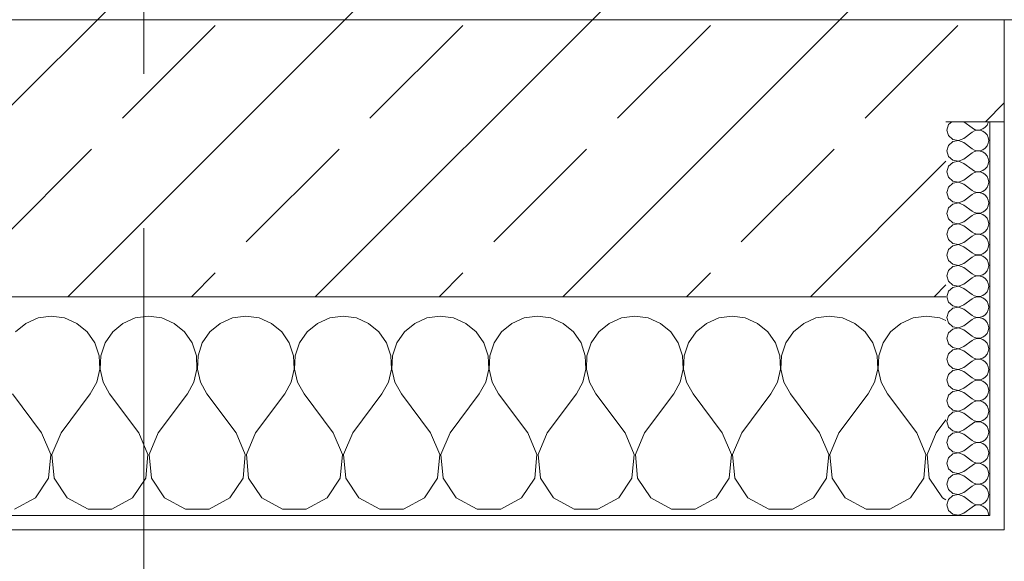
# Model space of a CAD drawing. Header units: metres. Extents: x -3.6 to 85.2, y -11 to 16.8.
# Tile 8 of 256: x 4.045 to 4.72, y -0.177 to 0.195. Entities that reach past the tile are written whole.
import ezdxf

# ---------------------------------------------------------------- set-up
doc = ezdxf.new("R2010")
doc.units = ezdxf.units.M
doc.header["$MEASUREMENT"] = 0
doc.linetypes.add('Strichlinie doppelt', pattern=[0.546806, 0.264583, -0.105833, 0.070556, -0.105833])
for name, color, linetype in [('451 - Universal.Achsen Raster', 7, 'Continuous'), ('604 - Struktur.Wand Aussen', 7, 'Continuous'), ('Neubau_653 - Abdeckung.TB Verkofferung', 7, 'Continuous')]:
    doc.layers.add(name, color=color, linetype=linetype)
pattern_1 = [(0, (0, 0), (0, 0.0866025), [0, -0.05]), (0, (0.025, 0.0433), (0, 0.0866025), [0, -0.05])]

# ---------------------------------------------------------------- blocks, each defined once
blk = doc.blocks.new('*X120')
at = {"layer": '604 - Struktur.Wand Aussen', "color": 7, "linetype": 'Continuous', "lineweight": 5}
for p, q in [((4.04914, -0.01331), (4.04206, -0.01918)), ((4.05756, -0.0096), (4.04914, -0.01331)), ((4.06667, -0.00833), (4.05756, -0.0096)), ((4.07578, -0.0096), (4.06667, -0.00833)), ((4.08419, -0.01331), (4.07578, -0.0096)), ((4.09127, -0.01918), (4.08419, -0.01331)), ((4.11581, -0.01331), (4.10873, -0.01918)), ((4.12422, -0.0096), (4.11581, -0.01331)), ((4.13333, -0.00833), (4.12422, -0.0096)), ((4.14244, -0.0096), (4.13333, -0.00833)), ((4.15086, -0.01331), (4.14244, -0.0096)), ((4.15794, -0.01918), (4.15086, -0.01331)), ((4.18248, -0.01331), (4.17539, -0.01918)), ((4.19089, -0.0096), (4.18248, -0.01331)), ((4.2, -0.00833), (4.19089, -0.0096)), ((4.20911, -0.0096), (4.2, -0.00833)), ((4.21752, -0.01331), (4.20911, -0.0096)), ((4.22461, -0.01918), (4.21752, -0.01331)), ((4.24914, -0.01331), (4.24206, -0.01918)), ((4.25756, -0.0096), (4.24914, -0.01331)), ((4.26667, -0.00833), (4.25756, -0.0096)), ((4.27578, -0.0096), (4.26667, -0.00833)), ((4.28419, -0.01331), (4.27578, -0.0096)), ((4.29127, -0.01918), (4.28419, -0.01331)), ((4.31581, -0.01331), (4.30873, -0.01918)), ((4.32422, -0.0096), (4.31581, -0.01331)), ((4.33333, -0.00833), (4.32422, -0.0096)), ((4.34244, -0.0096), (4.33333, -0.00833)), ((4.35086, -0.01331), (4.34244, -0.0096)), ((4.35794, -0.01918), (4.35086, -0.01331)), ((4.38248, -0.01331), (4.37539, -0.01918)), ((4.39089, -0.0096), (4.38248, -0.01331)), ((4.4, -0.00833), (4.39089, -0.0096)), ((4.40911, -0.0096), (4.4, -0.00833)), ((4.41752, -0.01331), (4.40911, -0.0096)), ((4.42461, -0.01918), (4.41752, -0.01331)), ((4.44914, -0.01331), (4.44206, -0.01918)), ((4.45756, -0.0096), (4.44914, -0.01331)), ((4.46667, -0.00833), (4.45756, -0.0096)), ((4.47578, -0.0096), (4.46667, -0.00833)), ((4.48419, -0.01331), (4.47578, -0.0096)), ((4.49127, -0.01918), (4.48419, -0.01331)), ((4.51581, -0.01331), (4.50873, -0.01918)), ((4.52422, -0.0096), (4.51581, -0.01331)), ((4.53333, -0.00833), (4.52422, -0.0096)), ((4.54244, -0.0096), (4.53333, -0.00833)), ((4.55086, -0.01331), (4.54244, -0.0096)), ((4.55794, -0.01918), (4.55086, -0.01331)), ((4.58248, -0.01331), (4.57539, -0.01918)), ((4.59089, -0.0096), (4.58248, -0.01331)), ((4.6, -0.00833), (4.59089, -0.0096)), ((4.60911, -0.0096), (4.6, -0.00833)), ((4.61752, -0.01331), (4.60911, -0.0096)), ((4.62461, -0.01918), (4.61752, -0.01331)), ((4.64914, -0.01331), (4.64206, -0.01918)), ((4.65756, -0.0096), (4.64914, -0.01331)), ((4.66667, -0.00833), (4.65756, -0.0096)), ((4.67578, -0.0096), (4.66667, -0.00833)), ((4.68, -0.01146), (4.67578, -0.0096)), ((4.09648, -0.02676), (4.09127, -0.01918)), ((4.10873, -0.01918), (4.10352, -0.02676)), ((4.16315, -0.02676), (4.15794, -0.01918)), ((4.17539, -0.01918), (4.17019, -0.02676)), ((4.22981, -0.02676), (4.22461, -0.01918)), ((4.24206, -0.01918), (4.23685, -0.02676)), ((4.29648, -0.02676), (4.29127, -0.01918)), ((4.30873, -0.01918), (4.30352, -0.02676)), ((4.36315, -0.02676), (4.35794, -0.01918)), ((4.37539, -0.01918), (4.37019, -0.02676)), ((4.42981, -0.02676), (4.42461, -0.01918)), ((4.44206, -0.01918), (4.43685, -0.02676)), ((4.49648, -0.02676), (4.49127, -0.01918)), ((4.50873, -0.01918), (4.50352, -0.02676)), ((4.56315, -0.02676), (4.55794, -0.01918)), ((4.57539, -0.01918), (4.57019, -0.02676)), ((4.62981, -0.02676), (4.62461, -0.01918)), ((4.64206, -0.01918), (4.63685, -0.02676)), ((4.09942, -0.03547), (4.09648, -0.02676)), ((4.10352, -0.02676), (4.10058, -0.03547)), ((4.16609, -0.03547), (4.16315, -0.02676)), ((4.17019, -0.02676), (4.16725, -0.03547)), ((4.23275, -0.03547), (4.22981, -0.02676)), ((4.23685, -0.02676), (4.23391, -0.03547)), ((4.29942, -0.03547), (4.29648, -0.02676)), ((4.30352, -0.02676), (4.30058, -0.03547)), ((4.36609, -0.03547), (4.36315, -0.02676)), ((4.37019, -0.02676), (4.36725, -0.03547)), ((4.43275, -0.03547), (4.42981, -0.02676)), ((4.43685, -0.02676), (4.43391, -0.03547)), ((4.49942, -0.03547), (4.49648, -0.02676)), ((4.50352, -0.02676), (4.50058, -0.03547)), ((4.56609, -0.03547), (4.56315, -0.02676)), ((4.57019, -0.02676), (4.56725, -0.03547)), ((4.63275, -0.03547), (4.62981, -0.02676)), ((4.63685, -0.02676), (4.63391, -0.03547)), ((4.09987, -0.04466), (4.09942, -0.03547)), ((4.10058, -0.03547), (4.10013, -0.04466)), ((4.16653, -0.04466), (4.16609, -0.03547)), ((4.16725, -0.03547), (4.1668, -0.04466)), ((4.2332, -0.04466), (4.23275, -0.03547)), ((4.23391, -0.03547), (4.23347, -0.04466)), ((4.29987, -0.04466), (4.29942, -0.03547)), ((4.30058, -0.03547), (4.30013, -0.04466)), ((4.36653, -0.04466), (4.36609, -0.03547)), ((4.36725, -0.03547), (4.3668, -0.04466)), ((4.4332, -0.04466), (4.43275, -0.03547)), ((4.43391, -0.03547), (4.43347, -0.04466)), ((4.49987, -0.04466), (4.49942, -0.03547)), ((4.50058, -0.03547), (4.50013, -0.04466)), ((4.56653, -0.04466), (4.56609, -0.03547)), ((4.56725, -0.03547), (4.5668, -0.04466)), ((4.6332, -0.04466), (4.63275, -0.03547)), ((4.63391, -0.03547), (4.63347, -0.04466)), ((4.09778, -0.05362), (4.09987, -0.04466)), ((4.10013, -0.04466), (4.10222, -0.05362)), ((4.16445, -0.05362), (4.16653, -0.04466)), ((4.1668, -0.04466), (4.16888, -0.05362)), ((4.23112, -0.05362), (4.2332, -0.04466)), ((4.23347, -0.04466), (4.23555, -0.05362)), ((4.29778, -0.05362), (4.29987, -0.04466)), ((4.30013, -0.04466), (4.30222, -0.05362)), ((4.36445, -0.05362), (4.36653, -0.04466)), ((4.3668, -0.04466), (4.36888, -0.05362)), ((4.43112, -0.05362), (4.4332, -0.04466)), ((4.43347, -0.04466), (4.43555, -0.05362)), ((4.49778, -0.05362), (4.49987, -0.04466)), ((4.50013, -0.04466), (4.50222, -0.05362)), ((4.56445, -0.05362), (4.56653, -0.04466)), ((4.5668, -0.04466), (4.56888, -0.05362)), ((4.63112, -0.05362), (4.6332, -0.04466)), ((4.63347, -0.04466), (4.63555, -0.05362)), ((4.09333, -0.06167), (4.09778, -0.05362)), ((4.10222, -0.05362), (4.10667, -0.06167)), ((4.16, -0.06167), (4.16445, -0.05362)), ((4.16888, -0.05362), (4.17333, -0.06167)), ((4.22667, -0.06167), (4.23112, -0.05362)), ((4.23555, -0.05362), (4.24, -0.06167)), ((4.29333, -0.06167), (4.29778, -0.05362)), ((4.30222, -0.05362), (4.30667, -0.06167)), ((4.36, -0.06167), (4.36445, -0.05362)), ((4.36888, -0.05362), (4.37333, -0.06167)), ((4.42667, -0.06167), (4.43112, -0.05362)), ((4.43555, -0.05362), (4.44, -0.06167)), ((4.49333, -0.06167), (4.49778, -0.05362)), ((4.50222, -0.05362), (4.50667, -0.06167)), ((4.56, -0.06167), (4.56445, -0.05362)), ((4.56888, -0.05362), (4.57333, -0.06167)), ((4.62667, -0.06167), (4.63112, -0.05362)), ((4.63555, -0.05362), (4.64, -0.06167)), ((4.06, -0.08833), (4.04, -0.06167)), ((4.07333, -0.08833), (4.09333, -0.06167)), ((4.12667, -0.08833), (4.10667, -0.06167)), ((4.14, -0.08833), (4.16, -0.06167)), ((4.19333, -0.08833), (4.17333, -0.06167)), ((4.20667, -0.08833), (4.22667, -0.06167)), ((4.26, -0.08833), (4.24, -0.06167)), ((4.27333, -0.08833), (4.29333, -0.06167)), ((4.32667, -0.08833), (4.30667, -0.06167)), ((4.34, -0.08833), (4.36, -0.06167)), ((4.39333, -0.08833), (4.37333, -0.06167)), ((4.40667, -0.08833), (4.42667, -0.06167)), ((4.46, -0.08833), (4.44, -0.06167)), ((4.47333, -0.08833), (4.49333, -0.06167)), ((4.52667, -0.08833), (4.50667, -0.06167)), ((4.54, -0.08833), (4.56, -0.06167)), ((4.59333, -0.08833), (4.57333, -0.06167)), ((4.60667, -0.08833), (4.62667, -0.06167)), ((4.66, -0.08833), (4.64, -0.06167)), ((4.67333, -0.08833), (4.68, -0.07944)), ((4.06629, -0.1033), (4.06, -0.08833)), ((4.07333, -0.08833), (4.06705, -0.1033)), ((4.13295, -0.1033), (4.12667, -0.08833)), ((4.14, -0.08833), (4.13371, -0.1033)), ((4.19962, -0.1033), (4.19333, -0.08833)), ((4.20667, -0.08833), (4.20038, -0.1033)), ((4.26629, -0.1033), (4.26, -0.08833)), ((4.27333, -0.08833), (4.26705, -0.1033)), ((4.33295, -0.1033), (4.32667, -0.08833)), ((4.34, -0.08833), (4.33371, -0.1033)), ((4.39962, -0.1033), (4.39333, -0.08833)), ((4.40667, -0.08833), (4.40038, -0.1033)), ((4.46629, -0.1033), (4.46, -0.08833)), ((4.47333, -0.08833), (4.46705, -0.1033)), ((4.53295, -0.1033), (4.52667, -0.08833)), ((4.54, -0.08833), (4.53371, -0.1033)), ((4.59962, -0.1033), (4.59333, -0.08833)), ((4.60667, -0.08833), (4.60038, -0.1033)), ((4.66629, -0.1033), (4.66, -0.08833)), ((4.67333, -0.08833), (4.66705, -0.1033)), ((4.06475, -0.11947), (4.06629, -0.1033)), ((4.06705, -0.1033), (4.06858, -0.11947)), ((4.13142, -0.11947), (4.13295, -0.1033)), ((4.13371, -0.1033), (4.13525, -0.11947)), ((4.19808, -0.11947), (4.19962, -0.1033)), ((4.20038, -0.1033), (4.20192, -0.11947)), ((4.26475, -0.11947), (4.26629, -0.1033)), ((4.26705, -0.1033), (4.26858, -0.11947)), ((4.33142, -0.11947), (4.33295, -0.1033)), ((4.33371, -0.1033), (4.33525, -0.11947)), ((4.39808, -0.11947), (4.39962, -0.1033)), ((4.40038, -0.1033), (4.40192, -0.11947)), ((4.46475, -0.11947), (4.46629, -0.1033)), ((4.46705, -0.1033), (4.46858, -0.11947)), ((4.53142, -0.11947), (4.53295, -0.1033)), ((4.53371, -0.1033), (4.53525, -0.11947)), ((4.59808, -0.11947), (4.59962, -0.1033)), ((4.60038, -0.1033), (4.60192, -0.11947)), ((4.66475, -0.11947), (4.66629, -0.1033)), ((4.66705, -0.1033), (4.66858, -0.11947)), ((4.05576, -0.13299), (4.06475, -0.11947)), ((4.06858, -0.11947), (4.07757, -0.13299)), ((4.12243, -0.13299), (4.13142, -0.11947)), ((4.13525, -0.11947), (4.14424, -0.13299)), ((4.1891, -0.13299), (4.19808, -0.11947)), ((4.20192, -0.11947), (4.2109, -0.13299)), ((4.25576, -0.13299), (4.26475, -0.11947)), ((4.26858, -0.11947), (4.27757, -0.13299)), ((4.32243, -0.13299), (4.33142, -0.11947)), ((4.33525, -0.11947), (4.34424, -0.13299)), ((4.3891, -0.13299), (4.39808, -0.11947)), ((4.40192, -0.11947), (4.4109, -0.13299)), ((4.45576, -0.13299), (4.46475, -0.11947)), ((4.46858, -0.11947), (4.47757, -0.13299)), ((4.52243, -0.13299), (4.53142, -0.11947)), ((4.53525, -0.11947), (4.54424, -0.13299)), ((4.5891, -0.13299), (4.59808, -0.11947)), ((4.60192, -0.11947), (4.6109, -0.13299)), ((4.65576, -0.13299), (4.66475, -0.11947)), ((4.66858, -0.11947), (4.67757, -0.13299)), ((4.04145, -0.14066), (4.05576, -0.13299)), ((4.07757, -0.13299), (4.09188, -0.14066)), ((4.10812, -0.14066), (4.12243, -0.13299)), ((4.14424, -0.13299), (4.15855, -0.14066)), ((4.17479, -0.14066), (4.1891, -0.13299)), ((4.2109, -0.13299), (4.22521, -0.14066)), ((4.24145, -0.14066), (4.25576, -0.13299)), ((4.27757, -0.13299), (4.29188, -0.14066)), ((4.30812, -0.14066), (4.32243, -0.13299)), ((4.34424, -0.13299), (4.35855, -0.14066)), ((4.37479, -0.14066), (4.3891, -0.13299)), ((4.4109, -0.13299), (4.42521, -0.14066)), ((4.44145, -0.14066), (4.45576, -0.13299)), ((4.47757, -0.13299), (4.49188, -0.14066)), ((4.50812, -0.14066), (4.52243, -0.13299)), ((4.54424, -0.13299), (4.55855, -0.14066)), ((4.57479, -0.14066), (4.5891, -0.13299)), ((4.6109, -0.13299), (4.62521, -0.14066)), ((4.64145, -0.14066), (4.65576, -0.13299)), ((4.67757, -0.13299), (4.68, -0.13429)), ((4.09188, -0.14066), (4.10812, -0.14066)), ((4.15855, -0.14066), (4.17479, -0.14066)), ((4.22521, -0.14066), (4.24145, -0.14066)), ((4.29188, -0.14066), (4.30812, -0.14066)), ((4.35855, -0.14066), (4.37479, -0.14066)), ((4.42521, -0.14066), (4.44145, -0.14066)), ((4.49188, -0.14066), (4.50812, -0.14066)), ((4.55855, -0.14066), (4.57479, -0.14066)), ((4.62521, -0.14066), (4.64145, -0.14066))]:
    blk.add_line(p, q, dxfattribs=at)
blk = doc.blocks.new('*X153')
at = {"layer": '604 - Struktur.Wand Aussen', "color": 7, "linetype": 'Continuous', "lineweight": 5}
for p, q in [((4.68178, 0.12304), (4.68071, 0.11929)), ((4.68392, 0.125), (4.68178, 0.12304)), ((4.69214, 0.125), (4.69786, 0.12071)), ((4.70696, 0.12116), (4.70822, 0.12267)), ((4.70822, 0.12267), (4.70901, 0.12448)), ((4.70901, 0.12448), (4.70909, 0.125)), ((4.68071, 0.11929), (4.68178, 0.11553)), ((4.68178, 0.11553), (4.68466, 0.1129)), ((4.69214, 0.11357), (4.69786, 0.11786)), ((4.69786, 0.12071), (4.69958, 0.11976)), ((4.69958, 0.11881), (4.69786, 0.11786)), ((4.69958, 0.11976), (4.7015, 0.11931)), ((4.7015, 0.11926), (4.69958, 0.11881)), ((4.7015, 0.11931), (4.70347, 0.11941)), ((4.70347, 0.11916), (4.7015, 0.11926)), ((4.70347, 0.11941), (4.70534, 0.12004)), ((4.70534, 0.11853), (4.70347, 0.11916)), ((4.70534, 0.12004), (4.70696, 0.12116)), ((4.70696, 0.11742), (4.70534, 0.11853)), ((4.70822, 0.1159), (4.70696, 0.11742)), ((4.70901, 0.11409), (4.70822, 0.1159)), ((4.68178, 0.10876), (4.68071, 0.105)), ((4.68466, 0.11139), (4.68178, 0.10876)), ((4.68466, 0.1129), (4.6885, 0.11217)), ((4.6885, 0.11211), (4.68466, 0.11139)), ((4.6885, 0.11217), (4.69214, 0.11357)), ((4.69214, 0.11071), (4.6885, 0.11211)), ((4.69214, 0.11071), (4.69786, 0.10643)), ((4.70696, 0.10687), (4.70822, 0.10839)), ((4.70822, 0.10839), (4.70901, 0.11019)), ((4.70929, 0.11214), (4.70901, 0.11409)), ((4.70901, 0.11019), (4.70929, 0.11214)), ((4.68071, 0.105), (4.68178, 0.10124)), ((4.69214, 0.09929), (4.69786, 0.10357)), ((4.69786, 0.10643), (4.69958, 0.10547)), ((4.69958, 0.10453), (4.69786, 0.10357)), ((4.69958, 0.10547), (4.7015, 0.10503)), ((4.7015, 0.10497), (4.69958, 0.10453)), ((4.7015, 0.10503), (4.70347, 0.10512)), ((4.70347, 0.10488), (4.7015, 0.10497)), ((4.70347, 0.10512), (4.70534, 0.10575)), ((4.70534, 0.10425), (4.70347, 0.10488)), ((4.70534, 0.10575), (4.70696, 0.10687)), ((4.70696, 0.10313), (4.70534, 0.10425)), ((4.70822, 0.10161), (4.70696, 0.10313)), ((4.70901, 0.09981), (4.70822, 0.10161)), ((4.68178, 0.10124), (4.68466, 0.09861)), ((4.68466, 0.0971), (4.68178, 0.09447)), ((4.68466, 0.09861), (4.6885, 0.09789)), ((4.6885, 0.09783), (4.68466, 0.0971)), ((4.6885, 0.09789), (4.69214, 0.09929)), ((4.69214, 0.09643), (4.6885, 0.09783)), ((4.69214, 0.09643), (4.69786, 0.09214)), ((4.70822, 0.0941), (4.70901, 0.09591)), ((4.70929, 0.09786), (4.70901, 0.09981)), ((4.70901, 0.09591), (4.70929, 0.09786)), ((4.68178, 0.09447), (4.68071, 0.09071)), ((4.68071, 0.09071), (4.68178, 0.08696)), ((4.69214, 0.085), (4.69786, 0.08929)), ((4.69786, 0.09214), (4.69958, 0.09119)), ((4.69958, 0.09024), (4.69786, 0.08929)), ((4.69958, 0.09119), (4.7015, 0.09074)), ((4.7015, 0.09069), (4.69958, 0.09024)), ((4.7015, 0.09074), (4.70347, 0.09084)), ((4.70347, 0.09059), (4.7015, 0.09069)), ((4.70347, 0.09084), (4.70534, 0.09147)), ((4.70534, 0.08996), (4.70347, 0.09059)), ((4.70534, 0.09147), (4.70696, 0.09258)), ((4.70696, 0.08884), (4.70534, 0.08996)), ((4.70696, 0.09258), (4.70822, 0.0941)), ((4.70822, 0.08733), (4.70696, 0.08884)), ((4.68178, 0.08696), (4.68466, 0.08433)), ((4.68466, 0.08282), (4.68178, 0.08018)), ((4.68466, 0.08433), (4.6885, 0.0836)), ((4.6885, 0.08354), (4.68466, 0.08282)), ((4.6885, 0.0836), (4.69214, 0.085)), ((4.69214, 0.08214), (4.6885, 0.08354)), ((4.69214, 0.08214), (4.69786, 0.07786)), ((4.70901, 0.08552), (4.70822, 0.08733)), ((4.70822, 0.07982), (4.70901, 0.08162)), ((4.70929, 0.08357), (4.70901, 0.08552)), ((4.70901, 0.08162), (4.70929, 0.08357)), ((4.68178, 0.08018), (4.68071, 0.07643)), ((4.68071, 0.07643), (4.68178, 0.07267)), ((4.69214, 0.07071), (4.69786, 0.075)), ((4.69786, 0.07786), (4.69958, 0.0769)), ((4.69958, 0.07595), (4.69786, 0.075)), ((4.69958, 0.0769), (4.7015, 0.07646)), ((4.7015, 0.0764), (4.69958, 0.07595)), ((4.7015, 0.07646), (4.70347, 0.07655)), ((4.70347, 0.0763), (4.7015, 0.0764)), ((4.70347, 0.07655), (4.70534, 0.07718)), ((4.70534, 0.07567), (4.70347, 0.0763)), ((4.70534, 0.07718), (4.70696, 0.0783)), ((4.70696, 0.07456), (4.70534, 0.07567)), ((4.70696, 0.0783), (4.70822, 0.07982)), ((4.70822, 0.07304), (4.70696, 0.07456)), ((4.68178, 0.07267), (4.68466, 0.07004)), ((4.68466, 0.06853), (4.68178, 0.0659)), ((4.68466, 0.07004), (4.6885, 0.06931)), ((4.6885, 0.06926), (4.68466, 0.06853)), ((4.6885, 0.06931), (4.69214, 0.07071)), ((4.69214, 0.06786), (4.6885, 0.06926)), ((4.69214, 0.06786), (4.69786, 0.06357)), ((4.70901, 0.07124), (4.70822, 0.07304)), ((4.70929, 0.06929), (4.70901, 0.07124)), ((4.70901, 0.06733), (4.70929, 0.06929)), ((4.68178, 0.0659), (4.68071, 0.06214)), ((4.68071, 0.06214), (4.68178, 0.05839)), ((4.69786, 0.06357), (4.69958, 0.06262)), ((4.69958, 0.06167), (4.69786, 0.06071)), ((4.69958, 0.06262), (4.7015, 0.06217)), ((4.7015, 0.06211), (4.69958, 0.06167)), ((4.7015, 0.06217), (4.70347, 0.06227)), ((4.70347, 0.06202), (4.7015, 0.06211)), ((4.70347, 0.06227), (4.70534, 0.0629)), ((4.70534, 0.06139), (4.70347, 0.06202)), ((4.70534, 0.0629), (4.70696, 0.06401)), ((4.70696, 0.06027), (4.70534, 0.06139)), ((4.70696, 0.06401), (4.70822, 0.06553)), ((4.70822, 0.06553), (4.70901, 0.06733)), ((4.68178, 0.05839), (4.68466, 0.05575)), ((4.68466, 0.05425), (4.68178, 0.05161)), ((4.68466, 0.05575), (4.6885, 0.05503)), ((4.6885, 0.05497), (4.68466, 0.05425)), ((4.6885, 0.05503), (4.69214, 0.05643)), ((4.69214, 0.05357), (4.6885, 0.05497)), ((4.69214, 0.05643), (4.69786, 0.06071)), ((4.70822, 0.05876), (4.70696, 0.06027)), ((4.70901, 0.05695), (4.70822, 0.05876)), ((4.70929, 0.055), (4.70901, 0.05695)), ((4.70901, 0.05305), (4.70929, 0.055)), ((4.68178, 0.05161), (4.68071, 0.04786)), ((4.68071, 0.04786), (4.68178, 0.0441)), ((4.69214, 0.05357), (4.69786, 0.04929)), ((4.69786, 0.04929), (4.69958, 0.04833)), ((4.69958, 0.04738), (4.69786, 0.04643)), ((4.69958, 0.04833), (4.7015, 0.04789)), ((4.7015, 0.04783), (4.69958, 0.04738)), ((4.7015, 0.04789), (4.70347, 0.04798)), ((4.70347, 0.04773), (4.7015, 0.04783)), ((4.70347, 0.04798), (4.70534, 0.04861)), ((4.70534, 0.0471), (4.70347, 0.04773)), ((4.70534, 0.04861), (4.70696, 0.04973)), ((4.70696, 0.04973), (4.70822, 0.05124)), ((4.70822, 0.05124), (4.70901, 0.05305)), ((4.68178, 0.0441), (4.68466, 0.04147)), ((4.68466, 0.04147), (4.6885, 0.04074)), ((4.6885, 0.04069), (4.68466, 0.03996)), ((4.6885, 0.04074), (4.69214, 0.04214)), ((4.69214, 0.03929), (4.6885, 0.04069)), ((4.69214, 0.04214), (4.69786, 0.04643)), ((4.70696, 0.04599), (4.70534, 0.0471)), ((4.70822, 0.04447), (4.70696, 0.04599)), ((4.70901, 0.04267), (4.70822, 0.04447)), ((4.70929, 0.04071), (4.70901, 0.04267)), ((4.70901, 0.03876), (4.70929, 0.04071)), ((4.68178, 0.03733), (4.68071, 0.03357)), ((4.68466, 0.03996), (4.68178, 0.03733)), ((4.69214, 0.03929), (4.69786, 0.035)), ((4.69786, 0.035), (4.69958, 0.03405)), ((4.69958, 0.03405), (4.7015, 0.0336)), ((4.70347, 0.0337), (4.70534, 0.03433)), ((4.70534, 0.03433), (4.70696, 0.03544)), ((4.70696, 0.03544), (4.70822, 0.03696)), ((4.70822, 0.03696), (4.70901, 0.03876)), ((4.68071, 0.03357), (4.68178, 0.02982)), ((4.68178, 0.02982), (4.68466, 0.02718)), ((4.68466, 0.02718), (4.6885, 0.02646)), ((4.6885, 0.02646), (4.69214, 0.02786)), ((4.69214, 0.02786), (4.69786, 0.03214)), ((4.69958, 0.0331), (4.69786, 0.03214)), ((4.7015, 0.03354), (4.69958, 0.0331)), ((4.7015, 0.0336), (4.70347, 0.0337)), ((4.70347, 0.03345), (4.7015, 0.03354)), ((4.70534, 0.03282), (4.70347, 0.03345)), ((4.70696, 0.0317), (4.70534, 0.03282)), ((4.70822, 0.03018), (4.70696, 0.0317)), ((4.70901, 0.02838), (4.70822, 0.03018)), ((4.70929, 0.02643), (4.70901, 0.02838)), ((4.68178, 0.02304), (4.68071, 0.01929)), ((4.68466, 0.02567), (4.68178, 0.02304)), ((4.6885, 0.0264), (4.68466, 0.02567)), ((4.69214, 0.025), (4.6885, 0.0264)), ((4.69214, 0.025), (4.69786, 0.02071)), ((4.69786, 0.02071), (4.69958, 0.01976)), ((4.70534, 0.02004), (4.70696, 0.02116)), ((4.70696, 0.02116), (4.70822, 0.02267)), ((4.70822, 0.02267), (4.70901, 0.02448)), ((4.70901, 0.02448), (4.70929, 0.02643)), ((4.68071, 0.01929), (4.68178, 0.01553)), ((4.68178, 0.01553), (4.68466, 0.0129)), ((4.6885, 0.01217), (4.69214, 0.01357)), ((4.69214, 0.01357), (4.69786, 0.01786)), ((4.69958, 0.01881), (4.69786, 0.01786)), ((4.69958, 0.01976), (4.7015, 0.01931)), ((4.7015, 0.01926), (4.69958, 0.01881)), ((4.7015, 0.01931), (4.70347, 0.01941)), ((4.70347, 0.01916), (4.7015, 0.01926)), ((4.70347, 0.01941), (4.70534, 0.02004)), ((4.70534, 0.01853), (4.70347, 0.01916)), ((4.70696, 0.01742), (4.70534, 0.01853)), ((4.70822, 0.0159), (4.70696, 0.01742)), ((4.70901, 0.01409), (4.70822, 0.0159)), ((4.70929, 0.01214), (4.70901, 0.01409)), ((4.68178, 0.00876), (4.68071, 0.005)), ((4.68466, 0.01139), (4.68178, 0.00876)), ((4.68466, 0.0129), (4.6885, 0.01217)), ((4.6885, 0.01211), (4.68466, 0.01139)), ((4.69214, 0.01071), (4.6885, 0.01211)), ((4.69214, 0.01071), (4.69786, 0.00643)), ((4.70534, 0.00575), (4.70696, 0.00687)), ((4.70696, 0.00687), (4.70822, 0.00839)), ((4.70822, 0.00839), (4.70901, 0.01019)), ((4.70901, 0.01019), (4.70929, 0.01214)), ((4.68071, 0.005), (4.68178, 0.00124)), ((4.68178, 0.00124), (4.68466, -0.00139)), ((4.69214, -0.00071), (4.69786, 0.00357)), ((4.69786, 0.00643), (4.69958, 0.00547)), ((4.69958, 0.00453), (4.69786, 0.00357)), ((4.69958, 0.00547), (4.7015, 0.00503)), ((4.7015, 0.00497), (4.69958, 0.00453)), ((4.7015, 0.00503), (4.70347, 0.00512)), ((4.70347, 0.00488), (4.7015, 0.00497)), ((4.70347, 0.00512), (4.70534, 0.00575)), ((4.70534, 0.00425), (4.70347, 0.00488)), ((4.70696, 0.00313), (4.70534, 0.00425)), ((4.70822, 0.00161), (4.70696, 0.00313)), ((4.70901, -0.00019), (4.70822, 0.00161)), ((4.68178, -0.00553), (4.68071, -0.00929)), ((4.68466, -0.0029), (4.68178, -0.00553)), ((4.68466, -0.00139), (4.6885, -0.00211)), ((4.6885, -0.00217), (4.68466, -0.0029)), ((4.6885, -0.00211), (4.69214, -0.00071)), ((4.69214, -0.00357), (4.6885, -0.00217)), ((4.69214, -0.00357), (4.69786, -0.00786)), ((4.70696, -0.00742), (4.70822, -0.0059)), ((4.70822, -0.0059), (4.70901, -0.00409)), ((4.70929, -0.00214), (4.70901, -0.00019)), ((4.70901, -0.00409), (4.70929, -0.00214)), ((4.68071, -0.00929), (4.68178, -0.01304)), ((4.68178, -0.01304), (4.68466, -0.01567)), ((4.69214, -0.015), (4.69786, -0.01071)), ((4.69786, -0.00786), (4.69958, -0.00881)), ((4.69958, -0.00976), (4.69786, -0.01071)), ((4.69958, -0.00881), (4.7015, -0.00926)), ((4.7015, -0.00931), (4.69958, -0.00976)), ((4.7015, -0.00926), (4.70347, -0.00916)), ((4.70347, -0.00941), (4.7015, -0.00931)), ((4.70347, -0.00916), (4.70534, -0.00853)), ((4.70534, -0.01004), (4.70347, -0.00941)), ((4.70534, -0.00853), (4.70696, -0.00742)), ((4.70696, -0.01116), (4.70534, -0.01004)), ((4.70822, -0.01267), (4.70696, -0.01116)), ((4.70901, -0.01448), (4.70822, -0.01267)), ((4.68178, -0.01982), (4.68071, -0.02357)), ((4.68466, -0.01718), (4.68178, -0.01982)), ((4.68466, -0.01567), (4.6885, -0.0164)), ((4.6885, -0.01646), (4.68466, -0.01718)), ((4.6885, -0.0164), (4.69214, -0.015)), ((4.69214, -0.01786), (4.6885, -0.01646)), ((4.69214, -0.01786), (4.69786, -0.02214)), ((4.70696, -0.0217), (4.70822, -0.02018)), ((4.70822, -0.02018), (4.70901, -0.01838)), ((4.70929, -0.01643), (4.70901, -0.01448)), ((4.70901, -0.01838), (4.70929, -0.01643)), ((4.68071, -0.02357), (4.68178, -0.02733)), ((4.69214, -0.02929), (4.69786, -0.025)), ((4.69786, -0.02214), (4.69958, -0.0231)), ((4.69958, -0.02405), (4.69786, -0.025)), ((4.69958, -0.0231), (4.7015, -0.02354)), ((4.7015, -0.0236), (4.69958, -0.02405)), ((4.7015, -0.02354), (4.70347, -0.02345)), ((4.70347, -0.0237), (4.7015, -0.0236)), ((4.70347, -0.02345), (4.70534, -0.02282)), ((4.70534, -0.02433), (4.70347, -0.0237)), ((4.70534, -0.02282), (4.70696, -0.0217)), ((4.70696, -0.02544), (4.70534, -0.02433)), ((4.70822, -0.02696), (4.70696, -0.02544)), ((4.70901, -0.02876), (4.70822, -0.02696)), ((4.68178, -0.02733), (4.68466, -0.02996)), ((4.68466, -0.03147), (4.68178, -0.0341)), ((4.68466, -0.02996), (4.6885, -0.03069)), ((4.6885, -0.03074), (4.68466, -0.03147)), ((4.6885, -0.03069), (4.69214, -0.02929)), ((4.69214, -0.03214), (4.6885, -0.03074)), ((4.69214, -0.03214), (4.69786, -0.03643)), ((4.70822, -0.03447), (4.70901, -0.03267)), ((4.70929, -0.03071), (4.70901, -0.02876)), ((4.70901, -0.03267), (4.70929, -0.03071)), ((4.68178, -0.0341), (4.68071, -0.03786)), ((4.68071, -0.03786), (4.68178, -0.04161)), ((4.69214, -0.04357), (4.69786, -0.03929)), ((4.69786, -0.03643), (4.69958, -0.03738)), ((4.69958, -0.03833), (4.69786, -0.03929)), ((4.69958, -0.03738), (4.7015, -0.03783)), ((4.7015, -0.03789), (4.69958, -0.03833)), ((4.7015, -0.03783), (4.70347, -0.03773)), ((4.70347, -0.03798), (4.7015, -0.03789)), ((4.70347, -0.03773), (4.70534, -0.0371)), ((4.70534, -0.03861), (4.70347, -0.03798)), ((4.70534, -0.0371), (4.70696, -0.03599)), ((4.70696, -0.03973), (4.70534, -0.03861)), ((4.70696, -0.03599), (4.70822, -0.03447)), ((4.70822, -0.04124), (4.70696, -0.03973)), ((4.68178, -0.04161), (4.68466, -0.04425)), ((4.68466, -0.04575), (4.68178, -0.04839)), ((4.68466, -0.04425), (4.6885, -0.04497)), ((4.6885, -0.04503), (4.68466, -0.04575)), ((4.6885, -0.04497), (4.69214, -0.04357)), ((4.69214, -0.04643), (4.6885, -0.04503)), ((4.69214, -0.04643), (4.69786, -0.05071)), ((4.70901, -0.04305), (4.70822, -0.04124)), ((4.70822, -0.04876), (4.70901, -0.04695)), ((4.70929, -0.045), (4.70901, -0.04305)), ((4.70901, -0.04695), (4.70929, -0.045)), ((4.68178, -0.04839), (4.68071, -0.05214)), ((4.68071, -0.05214), (4.68178, -0.0559)), ((4.69214, -0.05786), (4.69786, -0.05357)), ((4.69786, -0.05071), (4.69958, -0.05167)), ((4.69958, -0.05262), (4.69786, -0.05357)), ((4.69958, -0.05167), (4.7015, -0.05211)), ((4.7015, -0.05217), (4.69958, -0.05262)), ((4.7015, -0.05211), (4.70347, -0.05202)), ((4.70347, -0.05227), (4.7015, -0.05217)), ((4.70347, -0.05202), (4.70534, -0.05139)), ((4.70534, -0.0529), (4.70347, -0.05227)), ((4.70534, -0.05139), (4.70696, -0.05027)), ((4.70696, -0.05401), (4.70534, -0.0529)), ((4.70696, -0.05027), (4.70822, -0.04876)), ((4.68178, -0.0559), (4.68466, -0.05853)), ((4.68466, -0.06004), (4.68178, -0.06267)), ((4.68466, -0.05853), (4.6885, -0.05926)), ((4.6885, -0.05931), (4.68466, -0.06004)), ((4.6885, -0.05926), (4.69214, -0.05786)), ((4.69214, -0.06071), (4.6885, -0.05931)), ((4.69214, -0.06071), (4.69786, -0.065)), ((4.70822, -0.05553), (4.70696, -0.05401)), ((4.70901, -0.05733), (4.70822, -0.05553)), ((4.70929, -0.05929), (4.70901, -0.05733)), ((4.70901, -0.06124), (4.70929, -0.05929)), ((4.68178, -0.06267), (4.68071, -0.06643)), ((4.68071, -0.06643), (4.68178, -0.07018)), ((4.69786, -0.065), (4.69958, -0.06595)), ((4.69958, -0.0669), (4.69786, -0.06786)), ((4.69958, -0.06595), (4.7015, -0.0664)), ((4.7015, -0.06646), (4.69958, -0.0669)), ((4.7015, -0.0664), (4.70347, -0.0663)), ((4.70347, -0.06655), (4.7015, -0.06646)), ((4.70347, -0.0663), (4.70534, -0.06567)), ((4.70534, -0.06718), (4.70347, -0.06655)), ((4.70534, -0.06567), (4.70696, -0.06456)), ((4.70696, -0.0683), (4.70534, -0.06718)), ((4.70696, -0.06456), (4.70822, -0.06304)), ((4.70822, -0.06304), (4.70901, -0.06124)), ((4.68178, -0.07018), (4.68466, -0.07282)), ((4.68466, -0.07282), (4.6885, -0.07354)), ((4.6885, -0.0736), (4.68466, -0.07433)), ((4.6885, -0.07354), (4.69214, -0.07214)), ((4.69214, -0.075), (4.6885, -0.0736)), ((4.69214, -0.07214), (4.69786, -0.06786)), ((4.70822, -0.06982), (4.70696, -0.0683)), ((4.70901, -0.07162), (4.70822, -0.06982)), ((4.70929, -0.07357), (4.70901, -0.07162)), ((4.70901, -0.07552), (4.70929, -0.07357)), ((4.68178, -0.07696), (4.68071, -0.08071)), ((4.68071, -0.08071), (4.68178, -0.08447)), ((4.68466, -0.07433), (4.68178, -0.07696)), ((4.69214, -0.075), (4.69786, -0.07929)), ((4.69786, -0.07929), (4.69958, -0.08024)), ((4.69958, -0.08024), (4.7015, -0.08069)), ((4.7015, -0.08074), (4.69958, -0.08119)), ((4.7015, -0.08069), (4.70347, -0.08059)), ((4.70347, -0.08084), (4.7015, -0.08074)), ((4.70347, -0.08059), (4.70534, -0.07996)), ((4.70534, -0.08147), (4.70347, -0.08084)), ((4.70534, -0.07996), (4.70696, -0.07884)), ((4.70696, -0.07884), (4.70822, -0.07733)), ((4.70822, -0.07733), (4.70901, -0.07552)), ((4.68178, -0.08447), (4.68466, -0.0871)), ((4.68466, -0.0871), (4.6885, -0.08783)), ((4.6885, -0.08783), (4.69214, -0.08643)), ((4.69214, -0.08643), (4.69786, -0.08214)), ((4.69958, -0.08119), (4.69786, -0.08214)), ((4.70696, -0.08258), (4.70534, -0.08147)), ((4.70822, -0.0841), (4.70696, -0.08258)), ((4.70901, -0.08591), (4.70822, -0.0841)), ((4.70929, -0.08786), (4.70901, -0.08591)), ((4.68178, -0.09124), (4.68071, -0.095)), ((4.68466, -0.08861), (4.68178, -0.09124)), ((4.6885, -0.08789), (4.68466, -0.08861)), ((4.69214, -0.08929), (4.6885, -0.08789)), ((4.69214, -0.08929), (4.69786, -0.09357)), ((4.69786, -0.09357), (4.69958, -0.09453)), ((4.70347, -0.09488), (4.70534, -0.09425)), ((4.70534, -0.09425), (4.70696, -0.09313)), ((4.70696, -0.09313), (4.70822, -0.09161)), ((4.70822, -0.09161), (4.70901, -0.08981)), ((4.70901, -0.08981), (4.70929, -0.08786)), ((4.68071, -0.095), (4.68178, -0.09876)), ((4.68178, -0.09876), (4.68466, -0.10139)), ((4.6885, -0.10211), (4.69214, -0.10071)), ((4.69214, -0.10071), (4.69786, -0.09643)), ((4.69958, -0.09547), (4.69786, -0.09643)), ((4.69958, -0.09453), (4.7015, -0.09497)), ((4.7015, -0.09503), (4.69958, -0.09547)), ((4.7015, -0.09497), (4.70347, -0.09488)), ((4.70347, -0.09512), (4.7015, -0.09503)), ((4.70534, -0.09575), (4.70347, -0.09512)), ((4.70696, -0.09687), (4.70534, -0.09575)), ((4.70822, -0.09839), (4.70696, -0.09687)), ((4.70901, -0.10019), (4.70822, -0.09839)), ((4.70929, -0.10214), (4.70901, -0.10019)), ((4.68178, -0.10553), (4.68071, -0.10929)), ((4.68466, -0.1029), (4.68178, -0.10553)), ((4.68466, -0.10139), (4.6885, -0.10211)), ((4.6885, -0.10217), (4.68466, -0.1029)), ((4.69214, -0.10357), (4.6885, -0.10217)), ((4.69214, -0.10357), (4.69786, -0.10786)), ((4.69786, -0.10786), (4.69958, -0.10881)), ((4.70534, -0.10853), (4.70696, -0.10742)), ((4.70696, -0.10742), (4.70822, -0.1059)), ((4.70822, -0.1059), (4.70901, -0.10409)), ((4.70901, -0.10409), (4.70929, -0.10214)), ((4.68071, -0.10929), (4.68178, -0.11304)), ((4.68178, -0.11304), (4.68466, -0.11567)), ((4.69214, -0.115), (4.69786, -0.11071)), ((4.69958, -0.10976), (4.69786, -0.11071)), ((4.69958, -0.10881), (4.7015, -0.10926)), ((4.7015, -0.10931), (4.69958, -0.10976)), ((4.7015, -0.10926), (4.70347, -0.10916)), ((4.70347, -0.10941), (4.7015, -0.10931)), ((4.70347, -0.10916), (4.70534, -0.10853)), ((4.70534, -0.11004), (4.70347, -0.10941)), ((4.70696, -0.11116), (4.70534, -0.11004)), ((4.70822, -0.11267), (4.70696, -0.11116)), ((4.70901, -0.11448), (4.70822, -0.11267)), ((4.70929, -0.11643), (4.70901, -0.11448)), ((4.68178, -0.11982), (4.68071, -0.12357)), ((4.68466, -0.11718), (4.68178, -0.11982)), ((4.68466, -0.11567), (4.6885, -0.1164)), ((4.6885, -0.11646), (4.68466, -0.11718)), ((4.6885, -0.1164), (4.69214, -0.115)), ((4.69214, -0.11786), (4.6885, -0.11646)), ((4.69214, -0.11786), (4.69786, -0.12214)), ((4.70696, -0.1217), (4.70822, -0.12018)), ((4.70822, -0.12018), (4.70901, -0.11838)), ((4.70901, -0.11838), (4.70929, -0.11643)), ((4.68071, -0.12357), (4.68178, -0.12733)), ((4.68178, -0.12733), (4.68466, -0.12996)), ((4.69214, -0.12929), (4.69786, -0.125)), ((4.69786, -0.12214), (4.69958, -0.1231)), ((4.69958, -0.12405), (4.69786, -0.125)), ((4.69958, -0.1231), (4.7015, -0.12354)), ((4.7015, -0.1236), (4.69958, -0.12405)), ((4.7015, -0.12354), (4.70347, -0.12345)), ((4.70347, -0.1237), (4.7015, -0.1236)), ((4.70347, -0.12345), (4.70534, -0.12282)), ((4.70534, -0.12433), (4.70347, -0.1237)), ((4.70534, -0.12282), (4.70696, -0.1217)), ((4.70696, -0.12544), (4.70534, -0.12433)), ((4.70822, -0.12696), (4.70696, -0.12544)), ((4.70901, -0.12876), (4.70822, -0.12696)), ((4.68178, -0.1341), (4.68071, -0.13786)), ((4.68466, -0.13147), (4.68178, -0.1341)), ((4.68466, -0.12996), (4.6885, -0.13069)), ((4.6885, -0.13074), (4.68466, -0.13147)), ((4.6885, -0.13069), (4.69214, -0.12929)), ((4.69214, -0.13214), (4.6885, -0.13074)), ((4.69214, -0.13214), (4.69786, -0.13643)), ((4.70696, -0.13599), (4.70822, -0.13447)), ((4.70822, -0.13447), (4.70901, -0.13267)), ((4.70929, -0.13071), (4.70901, -0.12876)), ((4.70901, -0.13267), (4.70929, -0.13071)), ((4.68071, -0.13786), (4.68178, -0.14161)), ((4.68178, -0.14161), (4.68466, -0.14425)), ((4.69214, -0.14357), (4.69786, -0.13929)), ((4.69786, -0.13643), (4.69958, -0.13738)), ((4.69958, -0.13833), (4.69786, -0.13929)), ((4.69958, -0.13738), (4.7015, -0.13783)), ((4.7015, -0.13789), (4.69958, -0.13833)), ((4.7015, -0.13783), (4.70347, -0.13773)), ((4.70347, -0.13798), (4.7015, -0.13789)), ((4.70347, -0.13773), (4.70534, -0.1371)), ((4.70534, -0.13861), (4.70347, -0.13798)), ((4.70534, -0.1371), (4.70696, -0.13599)), ((4.70696, -0.13973), (4.70534, -0.13861)), ((4.70822, -0.14124), (4.70696, -0.13973)), ((4.70901, -0.14305), (4.70822, -0.14124)), ((4.68466, -0.14425), (4.6885, -0.14497)), ((4.6885, -0.14497), (4.69214, -0.14357)), ((4.70929, -0.145), (4.70901, -0.14305))]:
    blk.add_line(p, q, dxfattribs=at)

msp = doc.modelspace()

# ---------------------------------------------------------------- hatches: boundary and pattern name
at = {"layer": '604 - Struktur.Wand Aussen', "linetype": 'Continuous', "lineweight": 0, "true_color": 0x000000}
h = msp.add_hatch(dxfattribs=at)
h.set_pattern_fill('Beton__Stahlbeton_0001', color=18, style=0, pattern_type=2)
h.set_pattern_definition([(45, (0, 0), (-0.0848528, 0.0848528), []), (45, (-0.04243, 0.04243), (-0.0848528, 0.0848528), [0.09, -0.03])])
h.paths.add_polyline_path([(3.52, 0.195), (3.52, 0.125), (3.53, 0.125), (3.56, 0.125), (3.56, 0.005), (4.68, 0.005), (4.68, 0.125), (4.71, 0.125), (4.72, 0.125), (4.72, 0.195), (4.71, 0.195), (4.71, 0.245), (3.53, 0.245), (3.53, 0.195)])
h = msp.add_hatch(dxfattribs=at)
h.set_pattern_fill('Verputz_0001', color=18, style=0, pattern_type=2)
h.set_pattern_definition(pattern_1)
h.paths.add_polyline_path([(4.71, -0.155), (4.72, -0.155), (4.72, 0.125), (4.71, 0.125)])
h = msp.add_hatch(dxfattribs=at)
h.set_pattern_fill('Verputz_0001', color=18, style=0, pattern_type=2)
h.set_pattern_definition(pattern_1)
h.paths.add_polyline_path([(3.53, -0.155), (4.71, -0.155), (4.71, -0.145), (3.53, -0.145)])

# ---------------------------------------------------------------- linework, layer by layer
at = {"layer": '451 - Universal.Achsen Raster', "color": 160, "linetype": 'Strichlinie doppelt', "lineweight": 9, "true_color": 0x3232ff}
msp.add_line((4.12999, -10.585), (4.12999, 16.355), dxfattribs=at)
at = {"layer": '604 - Struktur.Wand Aussen', "color": 7, "linetype": 'Continuous', "lineweight": 13}
for p, q in [((4.72, 0.125), (4.72, 0.195)), ((3.56, 0.005), (4.68, 0.005))]:
    msp.add_line(p, q, dxfattribs=at)
at = {"layer": '604 - Struktur.Wand Aussen', "color": 7, "linetype": 'Continuous', "lineweight": 5}
for p, q in [((4.68, 0.125), (4.71, 0.125)), ((4.71, 0.125), (4.71, -0.145)), ((4.71, 0.125), (4.72, 0.125)), ((4.71, -0.145), (4.71, 0.125)), ((4.72, 0.005), (4.72, 0.125)), ((4.72, -0.005), (4.72, 0.005)), ((4.72, -0.145), (4.72, -0.005)), ((3.56, -0.145), (4.68, -0.145)), ((4.68, -0.145), (4.71, -0.145)), ((4.72, -0.155), (4.72, -0.145)), ((4.71, -0.155), (4.72, -0.155))]:
    msp.add_line(p, q, dxfattribs=at)
at = {"layer": '604 - Struktur.Wand Aussen', "color": 7, "linetype": 'Continuous', "lineweight": 5, "flags": 128}
msp.add_lwpolyline([(3.53, -0.155), (4.71, -0.155)], dxfattribs=at)
at = {"layer": 'Neubau_653 - Abdeckung.TB Verkofferung', "color": 1, "linetype": 'Continuous', "lineweight": 9}
msp.add_line((0.70249, 0.19498), (29.32999, 0.19498), dxfattribs=at)

# ---------------------------------------------------------------- block references
at = {"layer": '604 - Struktur.Wand Aussen', "color": 7, "lineweight": 18}
for name in ['*X153', '*X120']:
    msp.add_blockref(name, (0, 0), dxfattribs=at)

doc.saveas('drawing.dxf')
